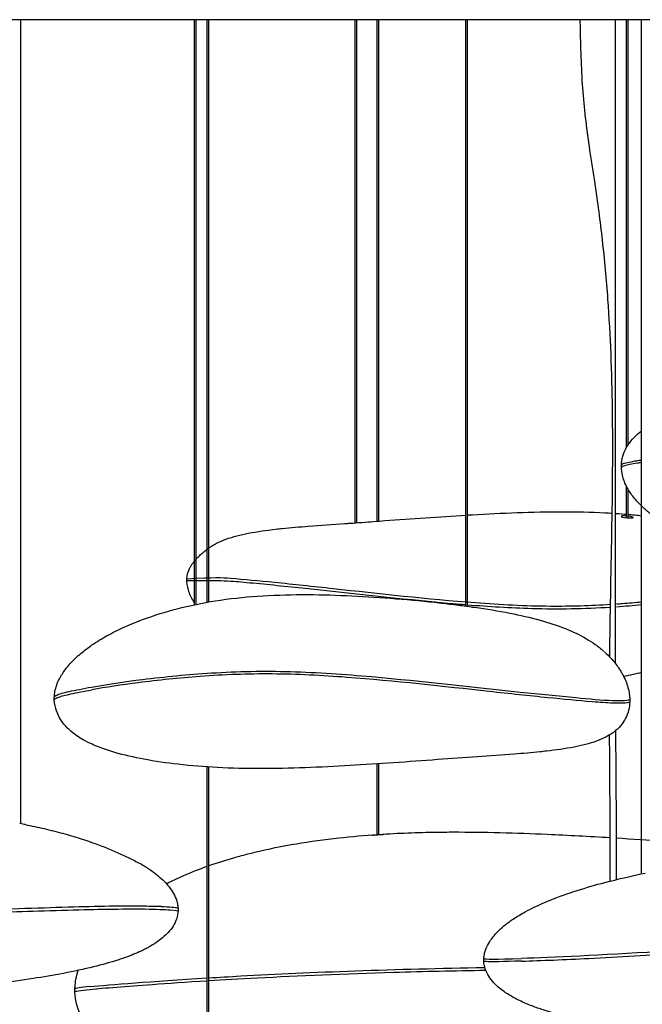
# Model space of a CAD drawing. Header units: centimetres. Extents: x 176 to 739, y 180 to 597.
# Tile 14 of 21: x 501 to 524, y 348 to 385. Entities that reach past the tile are written whole.
import ezdxf

# ---------------------------------------------------------------- set-up
doc = ezdxf.new("R2010")
doc.units = ezdxf.units.CM
doc.layers.add('Livello 01', color=18, linetype='Continuous', true_color=0x000000)
doc.layers.add('Make2D$Visibile$Curve', color=18, linetype='Continuous', true_color=0x000000)

msp = doc.modelspace()

# ---------------------------------------------------------------- linework, layer by layer
at = {"layer": 'Livello 01'}
for points in [[(507.691, 364.308), (507.886, 364.701), (508.402, 365.068)], [(501.629, 354.878), (504.216, 354.371), (506.022, 353.357)]]:
    msp.add_open_spline(points, degree=2, dxfattribs=at)
at = {"layer": 'Make2D$Visibile$Curve', "color": 18, "lineweight": -3, "true_color": 0x000000}
for points, knots in [([(531.224, 384.559), (527.912, 384.559), (521.289, 384.559), (511.418, 384.559), (501.993, 384.559), (490.577, 384.559), (483.134, 384.559), (479.248, 384.559), (477.796, 384.559), (476.924, 384.559), (476.728, 384.559), (476.728, 384.559)], [-86.080664, -86.080664, -86.080664, -86.080664, -76.090969, -66.101274, -55.279962, -44.45865, -22.706175, -17.029632, -11.353088, -5.676544, 0, 0, 0, 0]), ([(523.2, 361.06), (523.232, 364.094), (523.344, 367.171), (523.301, 370.199), (523.282, 371.554), (523.233, 372.91), (523.135, 374.25), (523.081, 374.98), (523.013, 375.706), (522.933, 376.424), (522.854, 377.132), (522.763, 377.833), (522.659, 378.524), (522.597, 378.936), (522.53, 379.344), (522.468, 379.754), (522.364, 380.456), (522.276, 381.169), (522.219, 381.895), (522.16, 382.651), (522.134, 383.42), (522.119, 384.192), (522.117, 384.314), (522.115, 384.437), (522.113, 384.559)], [25.764686, 25.764686, 25.764686, 25.764686, 34.912018, 34.912018, 34.912018, 38.984017, 38.984017, 38.984017, 41.20061, 41.20061, 41.20061, 43.387406, 43.387406, 43.387406, 44.692045, 44.692045, 44.692045, 46.925764, 46.925764, 46.925764, 49.249309, 49.249309, 49.249309, 49.617244, 49.617244, 49.617244, 49.617244]), ([(523.633, 368.202), (523.654, 368.439), (523.739, 368.666), (523.87, 368.867), (523.94, 368.974), (524.021, 369.072), (524.109, 369.162), (524.15, 369.204), (524.193, 369.244), (524.237, 369.282), (524.243, 369.287), (524.248, 369.291), (524.252, 369.295), (524.292, 369.329), (524.333, 369.362), (524.375, 369.394)], [0.392664, 0.392664, 0.392664, 0.392664, 1.153661, 1.153661, 1.153661, 1.559576, 1.559576, 1.559576, 1.747279, 1.747279, 1.747279, 1.768844, 1.768844, 1.768844, 1.937606, 1.937606, 1.937606, 1.937606]), ([(523.744, 368.209), (524.018, 368.27), (524.099, 368.284), (524.259, 368.307), (524.31, 368.314), (524.374, 368.322)], [0, 0, 0, 0, 0.4832721, 0.4832721, 0.8464493, 0.8464493, 0.8464493, 0.8464493]), ([(523.628, 368.133), (523.629, 368.148), (523.641, 368.162), (523.68, 368.185), (523.699, 368.193), (523.722, 368.202)], [3.3224118, 3.3224118, 3.3224118, 3.3224118, 3.8549891, 3.8549891, 4.1854118, 4.1854118, 4.1854118, 4.1854118]), ([(524.374, 366.629), (524.315, 366.686), (524.258, 366.745), (524.203, 366.806), (524.151, 366.865), (524.1, 366.925), (524.052, 366.987), (523.963, 367.103), (523.882, 367.226), (523.816, 367.356), (523.74, 367.504), (523.683, 367.66), (523.653, 367.822)], [0.061435, 0.061435, 0.061435, 0.061435, 0.312419, 0.312419, 0.312419, 0.55215, 0.55215, 0.55215, 0.998608, 0.998608, 0.998608, 1.508837, 1.508837, 1.508837, 1.508837]), ([(517.949, 366.294), (518.011, 366.297), (518.073, 366.301), (518.134, 366.305), (519.217, 366.367), (520.354, 366.415), (521.444, 366.415), (521.965, 366.415), (522.497, 366.404), (523.021, 366.376), (523.112, 366.372), (523.203, 366.366), (523.295, 366.361)], [9.740155, 9.740155, 9.740155, 9.740155, 9.933717, 9.933717, 9.933717, 13.283566, 13.283566, 13.283566, 14.870365, 14.870365, 14.870365, 15.145516, 15.145516, 15.145516, 15.145516]), ([(539.374, 364.75), (539.295, 364.738), (539.215, 364.727), (539.136, 364.715), (538.757, 364.661), (538.371, 364.612), (537.991, 364.569), (537.889, 364.557), (537.778, 364.545), (537.658, 364.532), (536.594, 364.417), (535.481, 364.329), (534.404, 364.283), (533.318, 364.237), (532.218, 364.23), (531.125, 364.305), (530.607, 364.34), (530.085, 364.396), (529.574, 364.478), (529.098, 364.553), (528.623, 364.652), (528.157, 364.772), (527.739, 364.881), (527.32, 365.009), (526.915, 365.159), (526.557, 365.29), (526.206, 365.44), (525.867, 365.61), (525.763, 365.662), (525.66, 365.716), (525.559, 365.773), (525.374, 365.876), (525.192, 365.987), (525.018, 366.107), (524.899, 366.189), (524.783, 366.275), (524.671, 366.366), (524.569, 366.449), (524.469, 366.536), (524.374, 366.629)], [4.9216, 4.9216, 4.9216, 4.9216, 5.166621, 5.166621, 5.166621, 6.336291, 6.336291, 6.336291, 6.675915, 6.675915, 6.675915, 9.976231, 9.976231, 9.976231, 13.26913, 13.26913, 13.26913, 14.832752, 14.832752, 14.832752, 16.286832, 16.286832, 16.286832, 17.596754, 17.596754, 17.596754, 18.749705, 18.749705, 18.749705, 19.103026, 19.103026, 19.103026, 19.748885, 19.748885, 19.748885, 20.189501, 20.189501, 20.189501, 20.59323, 20.59323, 20.59323, 20.59323]), ([(514.058, 366.023), (514.344, 366.044), (514.629, 366.064), (514.912, 366.085), (515.875, 366.155), (516.926, 366.232), (517.897, 366.291)], [5.810453, 5.810453, 5.810453, 5.810453, 6.669544, 6.669544, 6.669544, 9.685988, 9.685988, 9.685988, 9.685988]), ([(524.066, 366.204), (524.066, 366.218), (523.997, 366.239), (523.872, 366.253), (523.869, 366.253), (523.866, 366.253)], [0, 0, 0, 0, 0.3744853, 0.3744853, 0.3838948, 0.3838948, 0.3838948, 0.3838948]), ([(508.402, 365.068), (508.412, 365.076), (508.426, 365.086), (508.436, 365.094), (508.448, 365.102), (508.46, 365.11), (508.472, 365.118), (508.495, 365.134), (508.52, 365.15), (508.544, 365.165), (508.594, 365.197), (508.646, 365.226), (508.698, 365.253), (508.809, 365.31), (508.924, 365.358), (509.041, 365.401), (509.305, 365.497), (509.59, 365.567), (509.866, 365.62), (510.197, 365.685), (510.545, 365.733), (510.881, 365.771), (510.965, 365.781), (511.043, 365.789), (511.116, 365.797), (511.436, 365.83), (511.758, 365.857), (512.078, 365.882), (512.53, 365.918), (512.981, 365.948), (513.432, 365.979), (513.491, 365.983), (513.55, 365.988), (513.609, 365.992)], [0.000181, 0.000181, 0.000181, 0.000181, 0.042991, 0.042991, 0.042991, 0.086218, 0.086218, 0.086218, 0.17349, 0.17349, 0.17349, 0.351933, 0.351933, 0.351933, 0.728909, 0.728909, 0.728909, 1.589486, 1.589486, 1.589486, 2.619174, 2.619174, 2.619174, 2.856204, 2.856204, 2.856204, 3.822855, 3.822855, 3.822855, 5.180509, 5.180509, 5.180509, 5.359415, 5.359415, 5.359415, 5.359415]), ([(507.886, 363.046), (507.872, 363.068), (507.858, 363.089), (507.762, 363.244), (507.699, 363.382), (507.577, 363.798), (507.583, 364.083), (507.691, 364.308)], [-18.27734, -18.27734, -18.27734, -18.27734, -16.906226, -16.906226, -8.453113, -8.453113, 7.983636, 7.983636, 7.983636, 7.983636]), ([(517.894, 362.976), (517.707, 362.991), (517.521, 363.007), (515.415, 363.194), (513.636, 363.414), (511.135, 363.668), (510.452, 363.735), (509.301, 363.847), (508.844, 363.887), (507.603, 363.862)], [10.237122, 10.237122, 10.237122, 10.237122, 10.798067, 10.798067, 16.554203, 16.554203, 18.890988, 18.890988, 20.708988, 20.708988, 20.708988, 20.708988]), ([(523.231, 362.988), (522.496, 362.943), (521.758, 362.919), (520.087, 362.932), (519.171, 362.981), (516.491, 363.182), (514.678, 363.389), (512.248, 363.654), (511.53, 363.732), (510.254, 363.861), (509.711, 363.908), (509.205, 363.952)], [4.896599, 4.896599, 4.896599, 4.896599, 7.162896, 7.162896, 9.952906, 9.952906, 15.256245, 15.256245, 17.637183, 17.637183, 19.60917, 19.60917, 19.60917, 19.60917]), ([(503.544, 361.063), (503.612, 361.124), (503.681, 361.184), (503.751, 361.241), (503.863, 361.332), (503.979, 361.418), (504.098, 361.5), (504.272, 361.619), (504.454, 361.73), (504.639, 361.834), (504.74, 361.89), (504.843, 361.944), (504.947, 361.997), (505.286, 362.167), (505.637, 362.316), (505.995, 362.448), (506.4, 362.597), (506.819, 362.726), (507.237, 362.834), (507.703, 362.955), (508.178, 363.053), (508.654, 363.129), (509.165, 363.21), (509.687, 363.266), (510.205, 363.302), (511.298, 363.377), (512.398, 363.369), (513.484, 363.323), (514.561, 363.277), (515.674, 363.189), (516.738, 363.075), (516.858, 363.062), (516.969, 363.049), (517.071, 363.038), (517.279, 363.014), (517.49, 362.988), (517.7, 362.961)], [0.246915, 0.246915, 0.246915, 0.246915, 0.524702, 0.524702, 0.524702, 0.965319, 0.965319, 0.965319, 1.611177, 1.611177, 1.611177, 1.964498, 1.964498, 1.964498, 3.11745, 3.11745, 3.11745, 4.427371, 4.427371, 4.427371, 5.881451, 5.881451, 5.881451, 7.445073, 7.445073, 7.445073, 10.737973, 10.737973, 10.737973, 14.038288, 14.038288, 14.038288, 14.377912, 14.377912, 14.377912, 15.019983, 15.019983, 15.019983, 15.019983]), ([(523.227, 362.887), (522.268, 362.828), (521.307, 362.809), (519.534, 362.86), (518.742, 362.909), (517.948, 362.972)], [4.872591, 4.872591, 4.872591, 4.872591, 7.795468, 7.795468, 10.183075, 10.183075, 10.183075, 10.183075]), ([(518.143, 362.901), (518.168, 362.898), (518.192, 362.895), (518.216, 362.891), (518.648, 362.829), (519.088, 362.758), (519.518, 362.674), (519.889, 362.601), (520.267, 362.515), (520.633, 362.414), (520.947, 362.327), (521.263, 362.226), (521.567, 362.104), (521.832, 361.998), (522.091, 361.877), (522.337, 361.732), (522.451, 361.665), (522.561, 361.594), (522.668, 361.517), (522.72, 361.48), (522.771, 361.442), (522.821, 361.402), (522.846, 361.383), (522.87, 361.363), (522.894, 361.343), (522.901, 361.337), (522.917, 361.323), (522.935, 361.308)], [15.473127, 15.473127, 15.473127, 15.473127, 15.547582, 15.547582, 15.547582, 16.882449, 16.882449, 16.882449, 18.037865, 18.037865, 18.037865, 19.027108, 19.027108, 19.027108, 19.885372, 19.885372, 19.885372, 20.28015, 20.28015, 20.28015, 20.471509, 20.471509, 20.471509, 20.56594, 20.56594, 20.56594, 20.623431, 20.623431, 20.623431, 20.623431]), ([(524.38, 363.077), (524.143, 363.055), (523.903, 363.035), (523.591, 363.012), (523.52, 363.007), (523.449, 363.003)], [3.7069625, 3.7069625, 3.7069625, 3.7069625, 4.4529164, 4.4529164, 4.6716279, 4.6716279, 4.6716279, 4.6716279]), ([(502.732, 359.78), (502.762, 359.943), (502.82, 360.101), (502.896, 360.25), (502.962, 360.38), (503.043, 360.503), (503.132, 360.619), (503.18, 360.682), (503.231, 360.742), (503.283, 360.8), (503.352, 360.876), (503.424, 360.949), (503.544, 361.063)], [0.31316, 0.31316, 0.31316, 0.31316, 0.828086, 0.828086, 0.828086, 1.274544, 1.274544, 1.274544, 1.514275, 1.514275, 1.514275, 1.826694, 1.826694, 1.826694, 1.826694]), ([(523.001, 361.25), (523.063, 361.195), (523.122, 361.138), (523.18, 361.078), (523.246, 361.009), (523.31, 360.938), (523.371, 360.864), (523.457, 360.758), (523.536, 360.647), (523.607, 360.53), (523.632, 360.49), (523.655, 360.449), (523.678, 360.408), (523.76, 360.255), (523.827, 360.094), (523.873, 359.927), (523.911, 359.79), (523.934, 359.65), (523.939, 359.508)], [0.126348, 0.126348, 0.126348, 0.126348, 0.374286, 0.374286, 0.374286, 0.661988, 0.661988, 0.661988, 1.071487, 1.071487, 1.071487, 1.213202, 1.213202, 1.213202, 1.73523, 1.73523, 1.73523, 2.164217, 2.164217, 2.164217, 2.164217]), ([(504.086, 359.948), (504.655, 360.048), (505.282, 360.145), (506.792, 360.331), (507.637, 360.414), (509.474, 360.528), (510.441, 360.547), (512.428, 360.49), (513.422, 360.421), (516.341, 360.162), (518.119, 359.942), (520.619, 359.688), (521.3, 359.622), (522.452, 359.51), (522.909, 359.469), (523.3, 359.456)], [0, 0, 0, 0, 2.197332, 2.197332, 4.849201, 4.849201, 7.793434, 7.793434, 10.797744, 10.797744, 16.549912, 16.549912, 18.886106, 18.886106, 20.703678, 20.703678, 20.703678, 20.703678]), ([(522.547, 359.405), (522.042, 359.448), (521.498, 359.496), (520.222, 359.624), (519.505, 359.702), (517.075, 359.968), (515.262, 360.175), (512.582, 360.376), (511.665, 360.424), (509.848, 360.439), (508.968, 360.403), (507.308, 360.281), (506.549, 360.202), (505.184, 360.029), (504.611, 359.94), (504.09, 359.847)], [0, 0, 0, 0, 1.971987, 1.971987, 4.352925, 4.352925, 9.656263, 9.656263, 12.446273, 12.446273, 15.156252, 15.156252, 17.574103, 17.574103, 19.609154, 19.609154, 19.609154, 19.609154]), ([(502.709, 359.578), (502.71, 359.602), (502.74, 359.628), (502.89, 359.695), (503.046, 359.738), (503.482, 359.835), (503.77, 359.891), (504.086, 359.948)], [-3.118642, -3.118642, -3.118642, -3.118642, -2.347281, -2.347281, -1.217968, -1.217968, 0, 0, 0, 0]), ([(502.777, 359.54), (502.801, 359.552), (502.832, 359.565), (502.971, 359.613), (503.121, 359.652), (503.529, 359.742), (503.793, 359.793), (504.09, 359.847)], [1.682208, 1.682208, 1.682208, 1.682208, 2.048401, 2.048401, 3.006089, 3.006089, 4.031589, 4.031589, 4.031589, 4.031589]), ([(503.562, 358.136), (503.482, 358.19), (503.405, 358.249), (503.332, 358.311), (503.328, 358.315), (503.323, 358.319), (503.317, 358.324), (503.273, 358.363), (503.23, 358.403), (503.189, 358.444), (503.101, 358.534), (503.02, 358.632), (502.95, 358.74), (502.819, 358.941), (502.734, 359.167), (502.708, 359.475)], [0, 0, 0, 0, 0.309037, 0.309037, 0.309037, 0.330602, 0.330602, 0.330602, 0.518305, 0.518305, 0.518305, 0.92422, 0.92422, 0.92422, 1.685713, 1.685713, 1.685713, 1.685713]), ([(523.939, 359.405), (523.936, 359.381), (523.877, 359.364), (523.66, 359.348), (523.504, 359.349), (523.298, 359.356)], [-1.701033, -1.701033, -1.701033, -1.701033, -0.848879, -0.848879, 0, 0, 0, 0]), ([(523.939, 359.405), (523.932, 359.193), (523.881, 358.986), (523.785, 358.797), (523.734, 358.699), (523.673, 358.608), (523.601, 358.524), (523.527, 358.436), (523.442, 358.358), (523.35, 358.288)], [0.008067, 0.008067, 0.008067, 0.008067, 0.649185, 0.649185, 0.649185, 0.98215, 0.98215, 0.98215, 1.330775, 1.330775, 1.330775, 1.330775]), ([(523.35, 358.288), (523.34, 358.28), (523.326, 358.27), (523.316, 358.263), (523.304, 358.254), (523.293, 358.246), (523.281, 358.238), (523.257, 358.222), (523.233, 358.206), (523.208, 358.191), (523.158, 358.16), (523.107, 358.131), (523.054, 358.104), (522.944, 358.047), (522.828, 357.998), (522.712, 357.955), (522.447, 357.859), (522.163, 357.79), (521.887, 357.736), (521.555, 357.671), (521.208, 357.624), (520.872, 357.585), (520.787, 357.576), (520.709, 357.567), (520.636, 357.56), (520.317, 357.527), (519.994, 357.499), (519.674, 357.474), (519.223, 357.439), (518.771, 357.408), (518.321, 357.377), (517.829, 357.343), (517.33, 357.307), (516.841, 357.272), (515.798, 357.195), (514.654, 357.111), (513.618, 357.052), (512.536, 356.99), (511.399, 356.942), (510.309, 356.942), (509.787, 356.941), (509.255, 356.953), (508.731, 356.98), (508.249, 357.005), (507.764, 357.044), (507.282, 357.099), (506.857, 357.147), (506.426, 357.209), (506.006, 357.288), (505.649, 357.355), (505.286, 357.437), (504.94, 357.537), (504.746, 357.594), (504.55, 357.658), (504.363, 357.73), (504.275, 357.764), (504.187, 357.8), (504.102, 357.839), (503.988, 357.89), (503.877, 357.945), (503.77, 358.006), (503.697, 358.048), (503.629, 358.09), (503.562, 358.136)], [0.000166, 0.000166, 0.000166, 0.000166, 0.042991, 0.042991, 0.042991, 0.086218, 0.086218, 0.086218, 0.17349, 0.17349, 0.17349, 0.351933, 0.351933, 0.351933, 0.728909, 0.728909, 0.728909, 1.589486, 1.589486, 1.589486, 2.619174, 2.619174, 2.619174, 2.856204, 2.856204, 2.856204, 3.822855, 3.822855, 3.822855, 5.180509, 5.180509, 5.180509, 6.669544, 6.669544, 6.669544, 9.933717, 9.933717, 9.933717, 13.283566, 13.283566, 13.283566, 14.870365, 14.870365, 14.870365, 16.326248, 16.326248, 16.326248, 17.618802, 17.618802, 17.618802, 18.720216, 18.720216, 18.720216, 19.335183, 19.335183, 19.335183, 19.622232, 19.622232, 19.622232, 20.00468, 20.00468, 20.00468, 20.262559, 20.262559, 20.262559, 20.262559]), ([(523.221, 352.793), (523.223, 353.703), (523.219, 354.613), (523.213, 355.523), (523.207, 356.41), (523.2, 357.298), (523.195, 358.185)], [17.491364, 17.491364, 17.491364, 17.491364, 20.221503, 20.221503, 20.221503, 22.884215, 22.884215, 22.884215, 22.884215]), ([(523.415, 358.339), (523.419, 357.401), (523.427, 356.462), (523.433, 355.524), (523.438, 354.632), (523.443, 353.74), (523.441, 352.848)], [29.144034, 29.144034, 29.144034, 29.144034, 31.959536, 31.959536, 31.959536, 34.636036, 34.636036, 34.636036, 34.636036]), ([(508.402, 353.359), (508.722, 353.471), (509.046, 353.574), (509.372, 353.666), (509.455, 353.69), (509.537, 353.712), (509.776, 353.776), (509.933, 353.816), (510.09, 353.854), (511.117, 354.103), (512.158, 354.271), (513.204, 354.386), (513.684, 354.439), (514.166, 354.481), (514.648, 354.514)], [3.51788, 3.51788, 3.51788, 3.51788, 4.542576, 4.542576, 4.542576, 4.800286, 4.800286, 5.28631, 5.28631, 5.28631, 8.455163, 8.455163, 8.455163, 9.91529, 9.91529, 9.91529, 9.91529]), ([(514.647, 354.486), (514.515, 354.476), (514.425, 354.475), (514.42, 354.487), (514.511, 354.498), (514.647, 354.507)], [0, 0, 0, 0, 0.3851464, 0.3851464, 0.78515, 0.78515, 0.78515, 0.78515]), ([(514.647, 354.507), (514.778, 354.517), (514.869, 354.52), (514.875, 354.51), (514.782, 354.496), (514.647, 354.486)], [0, 0, 0, 0, 0.3888385, 0.3888385, 0.7841387, 0.7841387, 0.7841387, 0.7841387]), ([(514.681, 354.516), (515.397, 354.563), (516.112, 354.589), (516.819, 354.599), (517.02, 354.602), (517.222, 354.603), (517.422, 354.604), (518.559, 354.606), (519.76, 354.57), (520.889, 354.521), (521.67, 354.486), (522.443, 354.445), (523.219, 354.398)], [9.949114, 9.949114, 9.949114, 9.949114, 12.118674, 12.118674, 12.118674, 12.733059, 12.733059, 12.733059, 16.284386, 16.284386, 16.284386, 18.672677, 18.672677, 18.672677, 18.672677]), ([(523.444, 354.384), (524.032, 354.347), (524.621, 354.308), (525.217, 354.266), (526.663, 354.165), (528.11, 354.051), (529.573, 353.929), (529.814, 353.909), (530.056, 353.889), (530.298, 353.868)], [18.904184, 18.904184, 18.904184, 18.904184, 20.712107, 20.712107, 20.712107, 25.12196, 25.12196, 25.12196, 25.854201, 25.854201, 25.854201, 25.854201]), ([(506.845, 352.697), (507.055, 352.804), (507.269, 352.904), (507.486, 352.999), (507.77, 353.123), (508.059, 353.236), (508.353, 353.341)], [1.801905, 1.801905, 1.801905, 1.801905, 2.522663, 2.522663, 2.522663, 3.465739, 3.465739, 3.465739, 3.465739]), ([(506.198, 353.243), (506.252, 353.207), (506.306, 353.169), (506.359, 353.13), (506.444, 353.067), (506.526, 353.001), (506.605, 352.931), (506.744, 352.809), (506.876, 352.673), (506.985, 352.524), (507.103, 352.364), (507.198, 352.185), (507.245, 351.991), (507.255, 351.952), (507.262, 351.912), (507.268, 351.862)], [0.21737, 0.21737, 0.21737, 0.21737, 0.415126, 0.415126, 0.415126, 0.733094, 0.733094, 0.733094, 1.296378, 1.296378, 1.296378, 1.901817, 1.901817, 1.901817, 2.025009, 2.025009, 2.025009, 2.025009]), ([(519.636, 351.391), (519.778, 351.486), (519.926, 351.575), (520.076, 351.657), (520.193, 351.72), (520.312, 351.781), (520.432, 351.838), (520.697, 351.966), (520.973, 352.081), (521.248, 352.185), (521.899, 352.431), (522.604, 352.638), (523.275, 352.807), (523.679, 352.909), (524.093, 353.003), (524.508, 353.089)], [0, 0, 0, 0, 0.514842, 0.514842, 0.514842, 0.914518, 0.914518, 0.914518, 1.801793, 1.801793, 1.801793, 3.931314, 3.931314, 3.931314, 5.203481, 5.203481, 5.203481, 5.203481]), ([(506.012, 351.867), (505.715, 351.871), (505.342, 351.871), (504.456, 351.861), (503.939, 351.849), (502.323, 351.801), (501.011, 351.757), (498.143, 351.649), (496.652, 351.581), (495.155, 351.511)], [0.091356, 0.091356, 0.091356, 0.091356, 1.885344, 1.885344, 3.769443, 3.769443, 7.794329, 7.794329, 11.928216, 11.928216, 11.928216, 11.928216]), ([(500.635, 351.641), (501.446, 351.67), (502.759, 351.718), (504.286, 351.752), (504.711, 351.759), (505.508, 351.768), (505.838, 351.768), (506.055, 351.765)], [-5.522347, -5.522347, -5.522347, -5.522347, -2.770811, -2.770811, -1.547383, -1.547383, 0, 0, 0, 0]), ([(507.268, 351.862), (507.275, 351.806), (507.278, 351.75), (507.275, 351.693), (507.271, 351.597), (507.254, 351.503), (507.224, 351.411), (507.161, 351.217), (507.046, 351.044), (506.908, 350.895), (506.779, 350.755), (506.628, 350.633), (506.471, 350.527), (506.38, 350.465), (506.285, 350.407), (506.188, 350.354), (506.144, 350.329), (506.098, 350.305), (506.053, 350.282)], [0.000117, 0.000117, 0.000117, 0.000117, 0.170563, 0.170563, 0.170563, 0.459496, 0.459496, 0.459496, 1.075067, 1.075067, 1.075067, 1.650449, 1.650449, 1.650449, 1.983626, 1.983626, 1.983626, 2.137763, 2.137763, 2.137763, 2.137763]), ([(506.657, 351.85), (506.63, 351.851), (506.529, 351.853), (506.337, 351.857), (506.154, 351.862), (506.057, 351.865)], [0.8513198, 0.8513198, 0.8513198, 0.8513198, 0.875, 0.9375, 1.0000008, 1.0000008, 1.0000008, 1.0000008]), ([(518.557, 349.933), (518.56, 350.001), (518.57, 350.07), (518.586, 350.137), (518.633, 350.331), (518.729, 350.51), (518.846, 350.669), (518.955, 350.818), (519.087, 350.955), (519.226, 351.077), (519.305, 351.147), (519.388, 351.213), (519.473, 351.275), (519.526, 351.315), (519.58, 351.353), (519.635, 351.39)], [0.166205, 0.166205, 0.166205, 0.166205, 0.374918, 0.374918, 0.374918, 0.980359, 0.980359, 0.980359, 1.543643, 1.543643, 1.543643, 1.861611, 1.861611, 1.861611, 2.060936, 2.060936, 2.060936, 2.060936]), ([(531.612, 350.608), (529.464, 350.479), (527.097, 350.315), (522.878, 350.06), (521.078, 349.97), (519.95, 349.939)], [0, 0, 0, 0, 6.195382, 6.195382, 12.384106, 12.384106, 12.384106, 12.384106]), ([(506.05, 350.281), (505.871, 350.189), (505.681, 350.108), (505.494, 350.036), (505.359, 349.984), (505.222, 349.936), (505.086, 349.891), (504.783, 349.792), (504.469, 349.706), (504.16, 349.63), (503.441, 349.452), (502.661, 349.311), (501.931, 349.199), (501.079, 349.067), (500.187, 348.958), (499.33, 348.868), (498.423, 348.772), (497.495, 348.691), (496.585, 348.623), (495.696, 348.556), (494.798, 348.5), (493.906, 348.457), (493.056, 348.417), (492.196, 348.388), (491.345, 348.374), (490.538, 348.361), (489.72, 348.362), (488.912, 348.378), (488.148, 348.394), (487.372, 348.426), (486.61, 348.475), (485.894, 348.521), (485.164, 348.583), (484.454, 348.671), (483.832, 348.749), (483.178, 348.851), (482.567, 348.99), (482.071, 349.103), (481.545, 349.253), (481.078, 349.457), (480.882, 349.543), (480.688, 349.642), (480.507, 349.756), (480.425, 349.809), (480.345, 349.865), (480.268, 349.925), (480.177, 349.996), (480.091, 350.073), (480.012, 350.157)], [0, 0, 0, 0, 0.611738, 0.611738, 0.611738, 1.047605, 1.047605, 1.047605, 2.015474, 2.015474, 2.015474, 4.295479, 4.295479, 4.295479, 6.924669, 6.924669, 6.924669, 9.68476, 9.68476, 9.68476, 12.371769, 12.371769, 12.371769, 14.935617, 14.935617, 14.935617, 17.368602, 17.368602, 17.368602, 19.674522, 19.674522, 19.674522, 21.843777, 21.843777, 21.843777, 23.769899, 23.769899, 23.769899, 25.347436, 25.347436, 25.347436, 25.998976, 25.998976, 25.998976, 26.293883, 26.293883, 26.293883, 26.643662, 26.643662, 26.643662, 26.643662]), ([(519.953, 349.841), (520.654, 349.862), (521.556, 349.897), (523.538, 349.997), (524.675, 350.071), (525.846, 350.148)], [0, 0, 0, 0, 2.835094, 2.835094, 6.446022, 6.446022, 6.446022, 6.446022]), ([(520.104, 348.28), (519.948, 348.347), (519.792, 348.421), (519.643, 348.504), (519.547, 348.557), (519.452, 348.615), (519.36, 348.677), (519.204, 348.783), (519.052, 348.905), (518.923, 349.045), (518.785, 349.194), (518.67, 349.367), (518.607, 349.561), (518.577, 349.653), (518.56, 349.747), (518.556, 349.843), (518.555, 349.871), (518.555, 349.898), (518.556, 349.926)], [0, 0, 0, 0, 0.515668, 0.515668, 0.515668, 0.848845, 0.848845, 0.848845, 1.424227, 1.424227, 1.424227, 2.039798, 2.039798, 2.039798, 2.328731, 2.328731, 2.328731, 2.411686, 2.411686, 2.411686, 2.411686]), ([(519.953, 349.841), (519.248, 349.82), (518.823, 349.812), (518.586, 349.825), (518.556, 349.83), (518.557, 349.836)], [0, 0, 0, 0, 2.572338, 2.572338, 3.49298, 3.49298, 3.49298, 3.49298]), ([(503.473, 348.905), (503.479, 348.994), (503.49, 349.082), (503.506, 349.17), (503.526, 349.281), (503.554, 349.391), (503.589, 349.499)], [0.1300576, 0.1300576, 0.1300576, 0.1300576, 0.397574, 0.397574, 0.397574, 0.7382837, 0.7382837, 0.7382837, 0.7382837]), ([(508.399, 349.124), (508.939, 349.157), (509.538, 349.191), (511.695, 349.304), (513.438, 349.378), (516.337, 349.464), (517.473, 349.489), (518.627, 349.507)], [8.021462, 8.021462, 8.021462, 8.021462, 10.060094, 10.060094, 14.557832, 14.557832, 17.329187, 17.329187, 17.329187, 17.329187]), ([(508.4, 349.224), (508.778, 349.247), (509.174, 349.27), (512.151, 349.435), (515.31, 349.553), (518.593, 349.606)], [7.862753, 7.862753, 7.862753, 7.862753, 9.271735, 9.271735, 18.002157, 18.002157, 18.002157, 18.002157]), ([(504.032, 348.799), (504.293, 348.825), (504.627, 348.853), (505.398, 348.915), (505.835, 348.949), (506.91, 349.027), (507.568, 349.072), (508.349, 349.12)], [0, 0, 0, 0, 2.49761, 2.49761, 4.99522, 4.99522, 7.958399, 7.958399, 7.958399, 7.958399]), ([(504.64, 346.825), (504.529, 346.898), (504.421, 346.978), (504.319, 347.063), (504.223, 347.144), (504.132, 347.231), (504.047, 347.325), (503.894, 347.494), (503.764, 347.682), (503.666, 347.891), (503.528, 348.184), (503.463, 348.498), (503.47, 348.819)], [0.271738, 0.271738, 0.271738, 0.271738, 0.680125, 0.680125, 0.680125, 1.063468, 1.063468, 1.063468, 1.757572, 1.757572, 1.757572, 2.732121, 2.732121, 2.732121, 2.732121]), ([(545.821, 348.308), (545.741, 348.224), (545.654, 348.146), (545.563, 348.075), (545.486, 348.015), (545.406, 347.959), (545.324, 347.906), (545.143, 347.792), (544.949, 347.693), (544.753, 347.607), (544.286, 347.403), (543.761, 347.253), (543.265, 347.14), (542.654, 347.001), (542, 346.899), (541.377, 346.821), (540.667, 346.733), (539.937, 346.671), (539.222, 346.625), (538.459, 346.576), (537.683, 346.544), (536.919, 346.528), (536.111, 346.512), (535.294, 346.511), (534.486, 346.524), (533.635, 346.538), (532.775, 346.567), (531.925, 346.607), (531.034, 346.65), (530.135, 346.706), (529.246, 346.773), (528.336, 346.841), (527.408, 346.922), (526.502, 347.018), (525.644, 347.108), (524.752, 347.217), (523.901, 347.349), (523.17, 347.461), (522.39, 347.602), (521.672, 347.78), (521.362, 347.856), (521.049, 347.942), (520.746, 348.041), (520.609, 348.086), (520.472, 348.134), (520.338, 348.186), (520.26, 348.216), (520.182, 348.247), (520.104, 348.28)], [0.134287, 0.134287, 0.134287, 0.134287, 0.486073, 0.486073, 0.486073, 0.780981, 0.780981, 0.780981, 1.432521, 1.432521, 1.432521, 3.010057, 3.010057, 3.010057, 4.93618, 4.93618, 4.93618, 7.105435, 7.105435, 7.105435, 9.411355, 9.411355, 9.411355, 11.844339, 11.844339, 11.844339, 14.408187, 14.408187, 14.408187, 17.095197, 17.095197, 17.095197, 19.855288, 19.855288, 19.855288, 22.484477, 22.484477, 22.484477, 24.764483, 24.764483, 24.764483, 25.732352, 25.732352, 25.732352, 26.168218, 26.168218, 26.168218, 26.422128, 26.422128, 26.422128, 26.422128])]:
    msp.add_open_spline(points, degree=3, knots=knots, dxfattribs=at)
for points, degree in [([(501.457, 384.559), (501.457, 369.737), (501.457, 354.914)], 2), ([(507.886, 362.987), (507.886, 373.773), (507.886, 384.559)], 2), ([(507.936, 384.559), (507.936, 373.779), (507.936, 363)], 2), ([(508.349, 363.077), (508.349, 373.818), (508.349, 384.559)], 2), ([(508.399, 384.561), (508.399, 373.823), (508.399, 363.086)], 2), ([(513.808, 366.003), (513.808, 375.281), (513.808, 384.559)], 2), ([(513.858, 384.559), (513.858, 375.282), (513.858, 366.006)], 2), ([(514.622, 366.064), (514.622, 375.311), (514.622, 384.559)], 2), ([(514.672, 384.561), (514.672, 375.314), (514.672, 366.067)], 2), ([(517.894, 362.932), (517.894, 373.746), (517.894, 384.56)], 2), ([(517.944, 384.559), (517.944, 373.742), (517.944, 362.925)], 2), ([(523.399, 384.559), (523.399, 372.694), (523.399, 360.828)], 2), ([(523.816, 368.778), (523.816, 376.669), (523.816, 384.559)], 2), ([(523.866, 384.559), (523.866, 376.71), (523.866, 368.861)], 2), ([(524.374, 353.061), (524.374, 368.81), (524.374, 384.559)], 2), ([(524.376, 368.225), (524.309, 368.217), (524.256, 368.209), (524.206, 368.202)], 3), ([(523.654, 367.827), (523.633, 367.931), (523.625, 368.034), (523.629, 368.135)], 3), ([(523.629, 368.133), (523.63, 368.156), (523.631, 368.179), (523.633, 368.202)], 3), ([(523.637, 368.052), (523.631, 368.045), (523.629, 368.038), (523.629, 368.031)], 3), ([(523.945, 368.157), (523.774, 368.123), (523.671, 368.09), (523.64, 368.056)], 3), ([(523.722, 368.202), (523.729, 368.204), (523.736, 368.207), (523.744, 368.209)], 3), ([(523.723, 368.202), (523.722, 368.202), (523.722, 368.202), (523.722, 368.202)], 3), ([(524.206, 368.202), (524.118, 368.189), (524.004, 368.169), (523.945, 368.157)], 3), ([(523.816, 366.192), (523.816, 366.774), (523.816, 367.356)], 2), ([(523.866, 367.266), (523.866, 366.727), (523.866, 366.188)], 2), ([(523.399, 366.355), (523.613, 366.339), (523.716, 366.331), (523.818, 366.322)], 3), ([(523.818, 366.257), (523.709, 366.265), (523.616, 366.259), (523.616, 366.245)], 3), ([(523.616, 366.245), (523.617, 366.23), (523.703, 366.203), (523.841, 366.19)], 3), ([(523.841, 366.19), (523.986, 366.176), (524.066, 366.188), (524.066, 366.204)], 3), ([(523.867, 366.318), (524.036, 366.303), (524.206, 366.287), (524.375, 366.268)], 3), ([(513.609, 365.992), (513.618, 365.992), (513.689, 365.994), (513.833, 366.004)], 3), ([(513.833, 366.004), (513.984, 366.015), (514.058, 366.023), (514.058, 366.023)], 3), ([(509.205, 363.952), (508.864, 363.972), (508.645, 363.994), (507.603, 363.929)], 3), ([(517.7, 362.961), (517.72, 362.958), (517.794, 362.946), (517.919, 362.929)], 3), ([(517.919, 362.929), (518.07, 362.907), (518.143, 362.901), (518.144, 362.901)], 3), ([(524.374, 362.975), (524.068, 362.947), (523.759, 362.922), (523.447, 362.901)], 3), ([(522.937, 361.307), (522.954, 361.292), (522.971, 361.277), (522.988, 361.262)], 3), ([(524.377, 360.487), (524.158, 360.433), (523.937, 360.383), (523.715, 360.339)], 3), ([(502.708, 359.475), (502.708, 359.526), (502.708, 359.577)], 2), ([(502.709, 359.577), (502.712, 359.644), (502.72, 359.712), (502.734, 359.78)], 3), ([(502.711, 359.484), (502.717, 359.501), (502.738, 359.52), (502.777, 359.54)], 3), ([(502.735, 359.777), (502.734, 359.778), (502.734, 359.779), (502.734, 359.78)], 3), ([(523.3, 359.456), (523.646, 359.445), (523.939, 359.452), (523.939, 359.507)], 3), ([(523.939, 359.506), (523.939, 359.456), (523.939, 359.406)], 2), ([(523.298, 359.356), (523.108, 359.362), (522.844, 359.379), (522.547, 359.405)], 3), ([(523.937, 359.405), (523.938, 359.405), (523.939, 359.405), (523.939, 359.405)], 3), ([(508.349, 339.434), (508.349, 348.218), (508.349, 357.003)], 2), ([(508.399, 356.999), (508.399, 348.225), (508.399, 339.451)], 2), ([(514.622, 354.484), (514.622, 355.799), (514.622, 357.114)], 2), ([(514.672, 357.118), (514.672, 355.805), (514.672, 354.492)], 2), ([(501.629, 354.878), (501.591, 354.886), (501.519, 354.901), (501.432, 354.92)], 3), ([(506.022, 353.357), (506.08, 353.32), (506.138, 353.283), (506.195, 353.245)], 3), ([(506.057, 351.865), (506.042, 351.866), (506.027, 351.867), (506.012, 351.867)], 3), ([(506.055, 351.765), (506.466, 351.758), (506.781, 351.743), (506.988, 351.727)], 3), ([(507.212, 351.804), (507.106, 351.82), (506.872, 351.84), (506.524, 351.853)], 3), ([(506.988, 351.727), (507.177, 351.712), (507.276, 351.697), (507.275, 351.686)], 3), ([(507.275, 351.786), (507.275, 351.791), (507.254, 351.797), (507.212, 351.804)], 3), ([(519.636, 351.391), (519.633, 351.389), (519.633, 351.386), (519.634, 351.383)], 3), ([(505.742, 350.145), (505.742, 350.146), (505.741, 350.147), (505.741, 350.149)], 3), ([(518.557, 349.931), (518.568, 349.911), (519.004, 349.909), (519.95, 349.939)], 3), ([(518.557, 349.836), (518.557, 349.838), (518.558, 349.839), (518.561, 349.84)], 3), ([(518.565, 350.005), (518.564, 350.009), (518.564, 350.013), (518.564, 350.017)], 3), ([(504.032, 348.902), (504.767, 348.971), (506.27, 349.094), (508.349, 349.221)], 3), ([(503.469, 348.72), (503.469, 348.73), (503.646, 348.76), (504.032, 348.799)], 3), ([(503.47, 348.827), (503.471, 348.852), (503.472, 348.876), (503.473, 348.9)], 3), ([(503.473, 348.905), (503.473, 348.905), (503.474, 348.905), (503.474, 348.906)], 3), ([(504.032, 348.902), (503.676, 348.865), (503.498, 348.836), (503.473, 348.824)], 3), ([(504.25, 348.797), (504.25, 348.804), (504.249, 348.812), (504.249, 348.82)], 3)]:
    msp.add_open_spline(points, degree=degree, dxfattribs=at)

doc.saveas('drawing.dxf')
